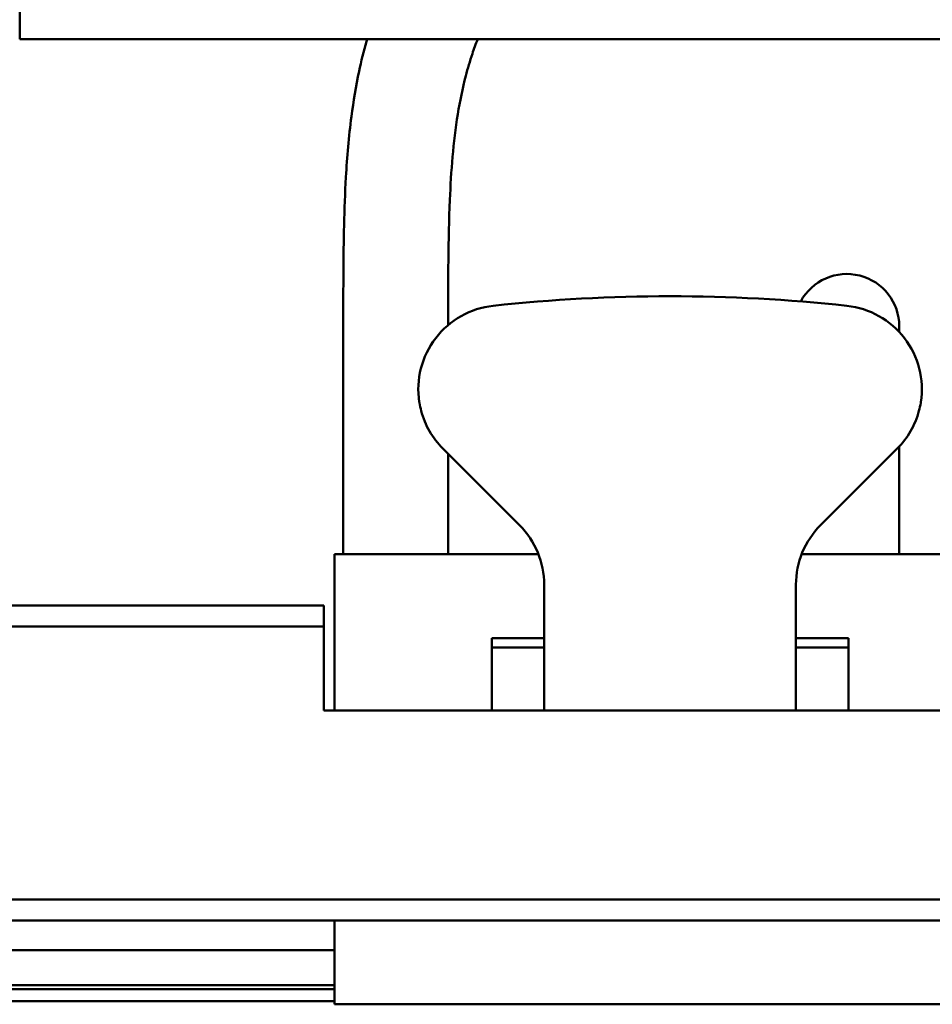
# Model space of a CAD drawing. Header units: millimetres. Extents: x 0 to 1891, y -60 to 594.
# Tile 15 of 118: x 141 to 185, y 276 to 323. Entities that reach past the tile are written whole.
import ezdxf

# ---------------------------------------------------------------- set-up
doc = ezdxf.new("R2010")
doc.units = ezdxf.units.MM
doc.layers.add('Sichtbar (ISO)', color=7, linetype='Continuous', lineweight=50)

msp = doc.modelspace()

# ---------------------------------------------------------------- linework, layer by layer
at = {"layer": 'Sichtbar (ISO)'}
for p, q in [((141.187, 321.882), (141.183, 461.882)), ((281.187, 321.885), (141.187, 321.882)), ((141.187, 321.882), (141.187, 321.88)), ((143.187, 321.88), (141.187, 321.88)), ((143.187, 321.88), (279.187, 321.883)), ((143.187, 321.88), (143.187, 321.88)), ((156.613, 297.327), (156.613, 308.479)), ((161.613, 308.479), (161.613, 308.254)), ((183.113, 308.186), (183.113, 307.922)), ((165.017, 298.708), (161.36, 302.365)), ((183.017, 302.365), (179.36, 298.708)), ((183.113, 302.465), (183.113, 297.327)), ((161.613, 302.112), (161.613, 297.327)), ((156.188, 297.327), (159.188, 297.327)), ((156.188, 289.88), (156.188, 297.327)), ((159.188, 297.327), (164.688, 297.327)), ((164.688, 297.327), (165.918, 297.327)), ((178.459, 297.327), (179.688, 297.327)), ((179.688, 297.327), (185.188, 297.327)), ((166.188, 295.88), (166.188, 294.38)), ((178.188, 295.88), (178.188, 294.38)), ((107.688, 294.88), (155.688, 294.88)), ((155.688, 293.88), (155.688, 294.88)), ((166.188, 289.88), (166.188, 294.38)), ((178.188, 294.38), (178.188, 289.88)), ((107.688, 293.88), (155.688, 293.88)), ((155.688, 289.88), (155.688, 293.88)), ((164.688, 293.327), (163.688, 293.327)), ((163.688, 289.88), (163.688, 293.327)), ((166.188, 293.327), (164.688, 293.327)), ((179.688, 293.327), (178.188, 293.327)), ((180.688, 293.327), (179.688, 293.327)), ((180.688, 293.327), (180.688, 289.88)), ((166.188, 292.88), (163.688, 292.88)), ((180.688, 292.88), (178.188, 292.88)), ((188.688, 289.88), (155.688, 289.88)), ((107.688, 280.88), (296.688, 280.88)), ((107.688, 279.88), (296.688, 279.88)), ((156.188, 275.88), (156.188, 279.88)), ((137.363, 278.455), (156.188, 278.455)), ((106.911, 276.602), (156.188, 276.602)), ((107.095, 276.787), (156.188, 276.787)), ((106.338, 276.03), (156.188, 276.03)), ((160.188, 275.88), (156.188, 275.88)), ((160.188, 275.88), (184.188, 275.88)), ((188.188, 275.88), (184.188, 275.88))]:
    msp.add_line(p, q, dxfattribs=at)
for centre, radius, start, end in [((180.613, 308.186), 2.5, 0, 151.5615), ((172.188, 231.08), 78.544, 83.83922, 96.16078), ((164.188, 305.194), 4, 96.1608, 188.8123), ((180.188, 305.194), 4, 351.1879, 83.8392), ((164.188, 305.194), 4, 195.0019, 225), ((180.188, 305.194), 4, 315, 344.9981), ((162.188, 295.88), 4, 0, 45), ((182.188, 295.88), 4, 135, 180)]:
    msp.add_arc(centre, radius, start, end, dxfattribs=at)
for points, knots in [([(156.613, 308.479), (156.613, 309.99), (156.611, 311.501), (156.647, 313.011), (156.665, 313.775), (156.692, 314.539), (156.736, 315.302), (156.792, 316.267), (156.874, 317.23), (156.999, 318.189), (157.094, 318.915), (157.214, 319.638), (157.367, 320.354), (157.468, 320.826), (157.583, 321.296), (157.715, 321.76), (157.726, 321.8), (157.737, 321.84), (157.749, 321.88)], [0, 0, 0, 0, 0.0720994, 0.0720994, 0.0720994, 0.1085789, 0.1085789, 0.1085789, 0.1546935, 0.1546935, 0.1546935, 0.1896425, 0.1896425, 0.1896425, 0.2126861, 0.2126861, 0.2126861, 0.2146708, 0.2146708, 0.2146708, 0.2146708]), ([(163.019, 321.88), (162.929, 321.648), (162.843, 321.414), (162.764, 321.178), (162.648, 320.832), (162.544, 320.483), (162.451, 320.131), (162.294, 319.529), (162.17, 318.918), (162.071, 318.304), (161.851, 316.952), (161.749, 315.585), (161.691, 314.217), (161.61, 312.305), (161.613, 310.392), (161.613, 308.479)], [0.7844094, 0.7844094, 0.7844094, 0.7844094, 0.7962982, 0.7962982, 0.7962982, 0.8136828, 0.8136828, 0.8136828, 0.8433644, 0.8433644, 0.8433644, 0.9087128, 0.9087128, 0.9087128, 1, 1, 1, 1]), ([(160.236, 304.581), (160.238, 304.567), (160.24, 304.552), (160.263, 304.414), (160.292, 304.281), (160.325, 304.158)], [-0.19950782, -0.19950782, -0.19950782, -0.19950782, -0.19506078, -0.19506078, -0.15682229, -0.15682229, -0.15682229, -0.15682229]), ([(184.052, 304.158), (184.085, 304.281), (184.114, 304.414), (184.137, 304.552), (184.139, 304.567), (184.141, 304.581)], [-0.15183029, -0.15183029, -0.15183029, -0.15183029, -0.1135918, -0.1135918, -0.1091437, -0.1091437, -0.1091437, -0.1091437])]:
    msp.add_open_spline(points, degree=3, knots=knots, dxfattribs=at)

doc.saveas('drawing.dxf')
